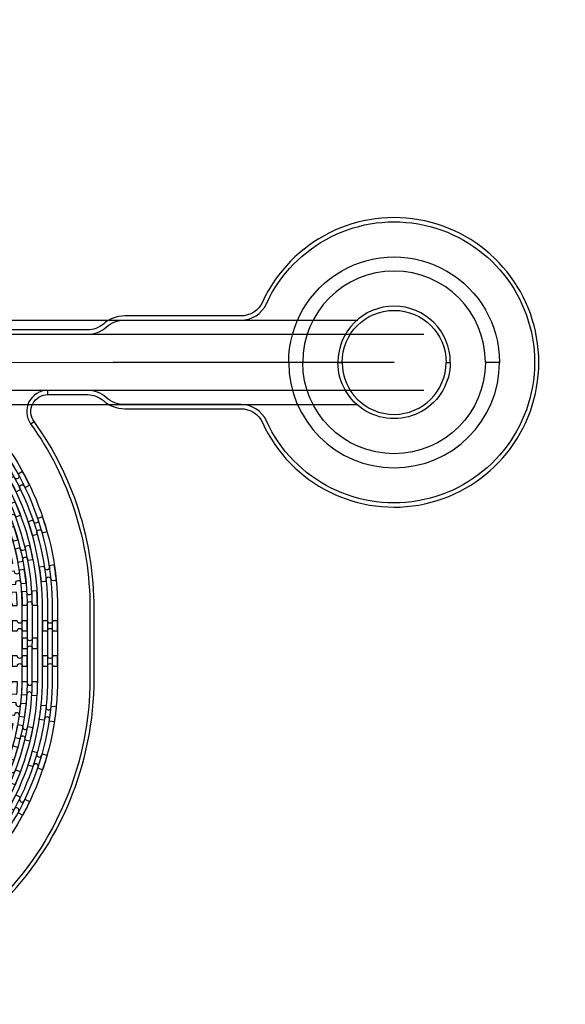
# Model space of a CAD drawing. Extents: x -63500 to 63500, y -63500 to 63500.
# Tile 233 of 256: x 9880 to 13763, y 31336 to 38343. Entities that reach past the tile are written whole.
import ezdxf

# ---------------------------------------------------------------- set-up
doc = ezdxf.new("R2010")
doc.units = 13
doc.header["$MEASUREMENT"] = 0
for name, color, linetype in [('1_Metal', 2, 'Continuous'), ('2_Electrodes', 5, 'Continuous'), ('3_Outline', 4, 'Continuous')]:
    doc.layers.add(name, color=color, linetype=linetype)

# ---------------------------------------------------------------- blocks, each defined once
blk = doc.blocks.new('*U97')
at = {"layer": '1_Metal'}
for points in [[(137.3, 193.7, -1), (140.1, 229.6, 0.000475), (142.9, 229.4), (145.6, 265.3, -0.013499), (66.1, 273.3), (61.5, 237.6, 0.000627), (65.3, 237.1, -1), (60.8, 201.4, -0.000627), (56.9, 201.9), (52.3, 166.2, 0.013498), (137.6, 157.5), (140.3, 193.5, -0.000475)], [(-23, 31.6), (-17.3, 67.2, -0.000725), (-22.1, 68, -1), (-16.2, 103.5, 0.000725), (-11.5, 102.7), (-5.7, 138.2, -0.013497), (-91.8, 154.6), (-99.5, 119.4, 0.000878), (-93.8, 118.2, -1), (-101.4, 83, -0.000877), (-107.2, 84.3), (-114.9, 49.1, 0.013496)], [(-122.5, 13.9), (-130.2, -21.2, 0.001088), (-122.5, -22.9, -1), (-130.1, -58.1, -0.001088), (-137.9, -56.4), (-145.6, -91.6, 0.013495), (-46.1, -110.5), (-40.3, -75, -0.000936), (-47.1, -73.9, -1), (-41.2, -38.3, 0.000936), (-34.6, -39.4), (-28.8, -3.9, -0.013496)], [(38.6, 59.1), (34, 23.4, 0.000987), (40.8, 22.5, -1), (36.4, -13.2, -0.000987), (29.4, -12.4), (24.9, -48.1, 0.013495), (121.7, -57.8), (124.4, -21.9, -0.000835), (118.5, -21.5, -1), (121.3, 14.4, 0.000835), (127, 14), (129.7, 49.9, -0.013497), (38.6, 59.1)], [(16.3, -192.1, -1), (11.9, -227.9, -0.001268), (1.9, -226.6), (-2.6, -262.3, 0.013494), (105.8, -273.3), (108.5, -237.4, -0.001116), (99.6, -236.7, -1), (102.5, -200.8, 0.001116), (111.1, -201.5), (113.8, -165.6, -0.013495), (11.1, -155.2), (6.5, -190.9, 0.001268)]]:
    blk.add_lwpolyline(points, format="xyb", close=True, dxfattribs=at)
blk = doc.blocks.new('*U98')
at = {"layer": '1_Metal', "color": 0, "linetype": 'ByBlock', "lineweight": -2, "transparency": 16777216}
for p, rotation in [((-415.8, 1200.9), 80.00000000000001), ((-537.3, 919.2), 70.00000000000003), ((-705.7, 662.9), 59.99999999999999), ((-916.2, 439.7), 50), ((-1162.2, 256.5), 40), ((-1436.2, 118.7), 30.00000000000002), ((-2034.7, -5), 9.999999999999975), ((-1730.1, 30.7), 19.99999999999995)]:
    blk.add_blockref('*U97', p, dxfattribs=dict(at, rotation=rotation))
blk.add_blockref('*U97', (-2340.9, 12.7), dxfattribs=at)
blk = doc.blocks.new('*U99')
at = {"layer": '1_Metal'}
for points in [[(137.3, 193.7, -1), (140.1, 229.6, 0.000475), (142.9, 229.4), (145.6, 265.3, -0.013499), (66.1, 273.3), (61.5, 237.6, 0.000627), (65.3, 237.1, -1), (60.8, 201.4, -0.000627), (56.9, 201.9), (52.3, 166.2, 0.013498), (137.6, 157.5), (140.3, 193.5, -0.000475)], [(-23, 31.6), (-17.3, 67.2, -0.000725), (-22.1, 68, -1), (-16.2, 103.5, 0.000725), (-11.5, 102.7), (-5.7, 138.2, -0.013497), (-91.8, 154.6), (-99.5, 119.4, 0.000878), (-93.8, 118.2, -1), (-101.4, 83, -0.000877), (-107.2, 84.3), (-114.9, 49.1, 0.013496)], [(-122.5, 13.9), (-130.2, -21.2, 0.001088), (-122.5, -22.9, -1), (-130.1, -58.1, -0.001088), (-137.9, -56.4), (-145.6, -91.6, 0.013495), (-46.1, -110.5), (-40.3, -75, -0.000936), (-47.1, -73.9, -1), (-41.2, -38.3, 0.000936), (-34.6, -39.4), (-28.8, -3.9, -0.013496)], [(38.6, 59.1), (34, 23.4, 0.000987), (40.8, 22.5, -1), (36.4, -13.2, -0.000987), (29.4, -12.4), (24.9, -48.1, 0.013495), (121.7, -57.8), (124.4, -21.9, -0.000835), (118.5, -21.5, -1), (121.3, 14.4, 0.000835), (127, 14), (129.7, 49.9, -0.013497), (38.6, 59.1)], [(16.3, -192.1, -1), (11.9, -227.9, -0.001268), (1.9, -226.6), (-2.6, -262.3, 0.013494), (105.8, -273.3), (108.5, -237.4, -0.001116), (99.6, -236.7, -1), (102.5, -200.8, 0.001116), (111.1, -201.5), (113.8, -165.6, -0.013495), (11.1, -155.2), (6.5, -190.9, 0.001268)]]:
    blk.add_lwpolyline(points, format="xyb", close=True, dxfattribs=at)
blk = doc.blocks.new('*U93')
at = {"layer": '1_Metal', "color": 0, "linetype": 'ByBlock', "lineweight": -2, "transparency": 16777216}
for p, rotation in [((-415.8, 1200.9), 80.00000000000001), ((-537.3, 919.2), 70.00000000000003), ((-705.7, 662.9), 59.99999999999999), ((-916.2, 439.7), 50), ((-1162.2, 256.5), 40), ((-1436.2, 118.7), 30.00000000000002), ((-2034.7, -5), 9.999999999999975), ((-1730.1, 30.7), 19.99999999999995)]:
    blk.add_blockref('*U99', p, dxfattribs=dict(at, rotation=rotation))
blk.add_blockref('*U99', (-2340.9, 12.7), dxfattribs=at)
blk = doc.blocks.new('*U95')
at = {"layer": '1_Metal'}
for points in [[(-270, 36), (-270, -36), (-234, -36, -0.414214), (-216, -18), (-216, -18, -0.414214), (-198, -36), (-162, -36), (-162, 36), (-198, 36, -0.414214), (-216, 18), (-216, 18, -0.414214), (-234, 36)], [(54, -35.9), (54, 36.1), (18, 36.1, -0.414214), (0, 18.1), (0, 18.1, -0.414214), (-18, 36.1), (-54, 36.1), (-54, -35.9), (-18, -35.9, -0.414214), (0, -17.9), (0, -17.9, -0.414214), (18, -35.9), (54, -35.9)], [(162, 35.9), (162, -36.1), (198, -36.1, -0.414214), (216, -18.1), (216, -18.1, -0.414214), (234, -36.1), (270, -36.1), (270, 35.9), (234, 35.9, -0.414214), (216, 17.9), (216, 17.9, -0.414214), (198, 35.9)]]:
    blk.add_lwpolyline(points, format="xyb", close=True, dxfattribs=at)
blk = doc.blocks.new('*U96')
at = {"layer": '1_Metal', "color": 0, "linetype": 'ByBlock', "lineweight": -2, "transparency": 16777216}
for p in [(0, 250), (0, 0)]:
    blk.add_blockref('*U95', p, dxfattribs=at)

msp = doc.modelspace()

# ---------------------------------------------------------------- linework, layer by layer
for p, q in [((4735.3, 36205.7), (12285.9, 36204.4)), ((4735.3, 36105.7), (12756.8, 36104.3)), ((9544.9, 35904.9), (12544.9, 35904.4)), ((12544.9, 35904.4), (10544.9, 35904.7)), ((12756.8, 35704.3), (4735.2, 35705.7)), ((4735.2, 35605.7), (12285.7, 35604.4))]:
    msp.add_line(p, q)
for radius in [50000, 47500, 45000]:
    msp.add_circle((0, 0), radius)
at = {"layer": '1_Metal'}
for points in [[(-50000, 0, -1), (50000, 0), (51000, 0, 1), (-51000, 0)], [(11794.9, 35904.5, -1), (13294.9, 35904.3), (13194.9, 35904.3, 1), (11894.9, 35904.5)], [(-20094.1, 31819.9), (-19690.1, 31819.8), (8129.9, 31815.1, 0.414214), (9970.2, 33654.8), (9970.3, 34154.8, 0.414214), (8130.6, 35995.1), (6895.4, 35995.3, 0.244698), (6880.6, 35987.7), (6839.3, 36016.6), (6903.9, 36108.8), (6916.7, 36099.8, 0.013045), (6917.2, 36096.5, -0.091902), (6916.8, 36052.8, 0.471648), (6934.5, 36031.3), (8130.6, 36031.1, -0.414214), (10006.3, 34154.8), (10006.2, 33654.8, -0.414214), (8129.9, 31779.1), (-19690.1, 31783.8), (-20094.1, 31783.9)], [(-20094.1, 31891.9), (-19690.1, 31891.8), (8129.9, 31887.1, 0.414214), (9898.2, 33654.8), (9898.3, 34154.8, 0.414214), (8130.6, 35923.1), (6844.3, 35923.3, 0.244698), (6829.5, 35915.7), (6788.6, 35944.3), (6839.3, 36016.6), (6880.6, 35987.7, 0.606815), (6895.4, 35959.3), (8130.6, 35959.1, -0.414214), (9934.3, 34154.8), (9934.2, 33654.8, -0.414214), (8129.9, 31851.1), (-19690.1, 31855.8), (-20094.1, 31855.9)], [(11794.9, 35904.5, 1), (13294.9, 35904.3), (13194.9, 35904.3, -1), (11894.9, 35904.5)], [(9898.3, 33940.7), (9898.3, 33868.7), (9934.3, 33868.7, -0.414214), (9952.3, 33886.7), (9952.3, 33886.7, -0.414214), (9970.3, 33868.7), (10006.3, 33868.7), (10006.3, 33940.7), (9970.3, 33940.7, -0.414214), (9952.3, 33922.7), (9952.3, 33922.7, -0.414214), (9934.3, 33940.7), (9898.3, 33940.7)]]:
    msp.add_lwpolyline(points, format="xyb", close=True, dxfattribs=at)
for points in [[(582.4, 36032.4), (5732.8, 36031.5, 0.244698), (5855.7, 36095.5), (7201.1, 38016.2, -0.414214), (7568.8, 38080.9), (7994.7, 37782.6, -0.414214), (8059.4, 37414.9), (7356.5, 36411.3, 0.606815), (7479.3, 36175.2), (7862.8, 36175.2), (8130.8, 36175.1, -0.414214), (10150.4, 34154.8), (10150.3, 33654.8, -0.414214), (8130, 31635.1), (-19690.1, 31639.8)], [(-19690.1, 31675.8), (8129.9, 31671.1, 0.414214), (10114.2, 33654.8), (10114.3, 34154.8, 0.414214), (8130.6, 36139.1), (7479.3, 36139.2, -0.606815), (7327, 36432), (8033.4, 37440.5, 0.414214), (7978.9, 37749.7), (7543.2, 38054.9, 0.414214), (7234, 38000.4), (5885.2, 36074.8, -0.244698), (5732.8, 35995.5), (632.8, 35996.4, 0.606815)], [(632.8, 35960.4), (5732.8, 35959.5, 0.244698), (5914.7, 36054.2), (7263.5, 37979.8, -0.414214), (7522.5, 38025.4), (7958.3, 37720.2, -0.414214), (8003.9, 37461.1), (7297.5, 36452.6, 0.606815), (7479.3, 36103.2), (8130.6, 36103.1, -0.414214), (10078.3, 34154.8), (10078.2, 33654.8, -0.414214), (8129.9, 31707.1), (-19690.1, 31711.8)], [(-19690.1, 31747.8), (8130, 31743.1, 0.414214), (10042.3, 33654.8), (10042.4, 34154.8, 0.414214), (8130.7, 36067.1), (7862.7, 36067.2), (7479.3, 36067.2, -0.606815), (7268, 36473.3), (7971, 37476.9, 0.414214), (7932.7, 37694.1), (7506.8, 37992.5, 0.414214), (7289.5, 37954.2), (5944.2, 36033.5, -0.244698), (5732.8, 35923.5), (5346.3, 35923.6), (683.1, 35924.4, 0.606815)]]:
    msp.add_lwpolyline(points, format="xyb", dxfattribs=at)
at = {"layer": '2_Electrodes'}
for points in [[(47500, 0, 1), (-47500, 0), (-51000, 0, -1), (51000, 0)], [(12144.9, 35904.5), (12174.9, 35904.4, -1), (12914.9, 35904.3), (12944.9, 35904.3, 1)], [(12144.9, 35904.5), (12174.9, 35904.4, 1), (12914.9, 35904.3), (12944.9, 35904.3, -1)], [(9982.5, 35484.8, -0.610914), (10080, 35674.8), (10080, 35704.8, 0.610914), (9958.2, 35467.3, -0.156977), (10380.4, 34154.7), (10380.3, 33654.7, -0.414214), (8129.9, 31405.1), (-19095.9, 31409.7), (-19096, 31379.7), (8129.9, 31375.1, 0.414214), (10410.3, 33654.7), (10410.4, 34154.7, 0.156977)]]:
    msp.add_lwpolyline(points, format="xyb", close=True, dxfattribs=at)
msp.add_lwpolyline([(9292.6, 36104.9), (10363.2, 36104.8, 0.182676), (10495.5, 36154.7, -0.182676), (10627.8, 36204.7), (11454.1, 36204.6, 0.293253), (11635.9, 36321.2, -4.581742), (11635.8, 35487.9, 0.293253), (11454, 35604.6), (10627.7, 35604.7, -0.182676), (10495.4, 35654.7, 0.182676), (10363.2, 35704.8), (10080, 35704.8, 0.610914), (9958.2, 35467.3), (9982.5, 35484.8, -0.610914), (10080, 35674.8), (10363.2, 35674.8, -0.182676), (10475.6, 35632.2, 0.182676), (10627.7, 35574.7), (11454, 35574.6, -0.293253), (11608.5, 35475.4, 4.581742), (11608.7, 36333.7, -0.293253), (11454.1, 36234.6), (10627.8, 36234.7, 0.182676), (10475.7, 36177.2, -0.182676), (10363.2, 36134.8), (9292.6, 36134.9, -0.127017)], format="xyb", dxfattribs=at)
at = {"layer": '3_Outline'}
for points in [[(47500, 0, 1), (-47500, 0), (-51000, 0, -1), (51000, 0)], [(12144.9, 35904.5), (12174.9, 35904.4, -1), (12914.9, 35904.3), (12944.9, 35904.3, 1)], [(12144.9, 35904.5), (12174.9, 35904.4, 1), (12914.9, 35904.3), (12944.9, 35904.3, -1)], [(9982.5, 35484.8, -0.610914), (10080, 35674.8), (10080, 35704.8, 0.610914), (9958.2, 35467.3, -0.156977), (10380.4, 34154.7), (10380.3, 33654.7, -0.414214), (8129.9, 31405.1), (-19095.9, 31409.7), (-19096, 31379.7), (8129.9, 31375.1, 0.414214), (10410.3, 33654.7), (10410.4, 34154.7, 0.156977)]]:
    msp.add_lwpolyline(points, format="xyb", close=True, dxfattribs=at)
msp.add_lwpolyline([(9292.6, 36104.9), (10363.2, 36104.8, 0.182676), (10495.5, 36154.7, -0.182676), (10627.8, 36204.7), (11454.1, 36204.6, 0.293253), (11635.9, 36321.2, -4.581742), (11635.8, 35487.9, 0.293253), (11454, 35604.6), (10627.7, 35604.7, -0.182676), (10495.4, 35654.7, 0.182676), (10363.2, 35704.8), (10080, 35704.8, 0.610914), (9958.2, 35467.3), (9982.5, 35484.8, -0.610914), (10080, 35674.8), (10363.2, 35674.8, -0.182676), (10475.6, 35632.2, 0.182676), (10627.7, 35574.7), (11454, 35574.6, -0.293253), (11608.5, 35475.4, 4.581742), (11608.7, 36333.7, -0.293253), (11454.1, 36234.6), (10627.8, 36234.7, 0.182676), (10475.7, 36177.2, -0.182676), (10363.2, 36134.8), (9292.6, 36134.9, -0.127017)], format="xyb", dxfattribs=at)

# ---------------------------------------------------------------- block references
at = {"layer": '1_Metal'}
for name, p, rotation in [('*U98', (9370.4, 36582.3), 102.9902994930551), ('*U96', (9880.3, 34029.7), 179.9902994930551)]:
    msp.add_blockref(name, p, dxfattribs=dict(at, rotation=rotation))
at = {"layer": '1_Metal', "xscale": -1, "rotation": 76.99029949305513}
msp.add_blockref('*U93', (9369.5, 31227.4), dxfattribs=at)

doc.saveas('drawing.dxf')
